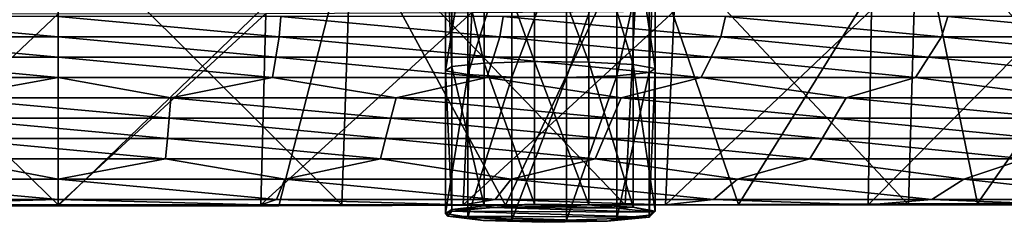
# Model space of a CAD drawing. Header units: millimetres. Extents: x -280 to 280, y 0 to 824.
# Tile 10 of 185: x -5 to 125, y 248 to 275. Entities that reach past the tile are written whole.
import ezdxf

# ---------------------------------------------------------------- set-up
doc = ezdxf.new("R2010")
doc.units = ezdxf.units.MM
doc.header["$LTSCALE"] = 101.851852
for name, color, linetype in [('116', 7, 'CONTINUOUS'), ('117', 7, 'CONTINUOUS'), ('142', 7, 'CONTINUOUS'), ('143', 7, 'CONTINUOUS'), ('48', 7, 'CONTINUOUS'), ('49', 7, 'CONTINUOUS'), ('58', 7, 'CONTINUOUS'), ('75', 7, 'CONTINUOUS'), ('78', 7, 'CONTINUOUS'), ('79', 7, 'CONTINUOUS'), ('94', 7, 'CONTINUOUS'), ('95', 7, 'CONTINUOUS')]:
    doc.layers.add(name, color=color, linetype=linetype)

msp = doc.modelspace()

# ---------------------------------------------------------------- linework, layer by layer
at = {"layer": '116', "linetype": 'Continuous'}
for points in [[(-29.11, 250.04, -444.21), (-38.78, 287.58, -448.34), (0, 287.26, -449.44), (-29.11, 250.04, -444.21)], [(0, 250.02, -444.2), (-29.11, 250.04, -444.21), (0, 287.26, -449.44), (0, 250.02, -444.2)]]:
    msp.add_3dface(points, dxfattribs=at)
at = {"layer": '117', "linetype": 'Continuous'}
for points in [[(121.41, 250.32, -444.2), (113.57, 288.44, -439.86), (148.3, 288.88, -433.19), (121.41, 250.32, -444.2)], [(153.86, 250.47, -444.16), (121.41, 250.32, -444.2), (148.3, 288.88, -433.19), (153.86, 250.47, -444.16)], [(29.12, 250.04, -444.21), (0, 250.02, -444.2), (38.78, 287.58, -448.34), (29.12, 250.04, -444.21)], [(0, 250.02, -444.2), (0, 287.26, -449.44), (38.78, 287.58, -448.34), (0, 250.02, -444.2)], [(59.07, 250.1, -444.21), (29.12, 250.04, -444.21), (38.78, 287.58, -448.34), (59.07, 250.1, -444.21)], [(59.07, 250.1, -444.21), (38.78, 287.58, -448.34), (76.86, 287.95, -445.06), (59.07, 250.1, -444.21)], [(89.82, 250.19, -444.21), (59.07, 250.1, -444.21), (76.86, 287.95, -445.06), (89.82, 250.19, -444.21)], [(89.82, 250.19, -444.21), (76.86, 287.95, -445.06), (113.57, 288.44, -439.86), (89.82, 250.19, -444.21)], [(121.41, 250.32, -444.2), (89.82, 250.19, -444.21), (113.57, 288.44, -439.86), (121.41, 250.32, -444.2)]]:
    msp.add_3dface(points, dxfattribs=at)
at = {"layer": '142', "linetype": 'Continuous'}
for points in [[(0, 250.16, -443.21), (-37.43, 250.16, -443.21), (0, 250.02, -444.2), (0, 250.16, -443.21)], [(0, 250.02, -444.2), (-37.43, 250.16, -443.21), (-29.11, 250.04, -444.21), (0, 250.02, -444.2)]]:
    msp.add_3dface(points, dxfattribs=at)
at = {"layer": '143', "linetype": 'Continuous'}
for points in [[(37.43, 250.16, -443.21), (0, 250.16, -443.21), (29.12, 250.04, -444.21), (37.43, 250.16, -443.21)], [(0, 250.16, -443.21), (0, 250.02, -444.2), (29.12, 250.04, -444.21), (0, 250.16, -443.21)], [(59.07, 250.1, -444.21), (37.43, 250.16, -443.21), (29.12, 250.04, -444.21), (59.07, 250.1, -444.21)], [(74.86, 250.16, -443.21), (37.43, 250.16, -443.21), (59.07, 250.1, -444.21), (74.86, 250.16, -443.21)], [(89.82, 250.19, -444.21), (74.86, 250.16, -443.21), (59.07, 250.1, -444.21), (89.82, 250.19, -444.21)], [(112.29, 250.16, -443.21), (74.86, 250.16, -443.21), (89.82, 250.19, -444.21), (112.29, 250.16, -443.21)], [(121.41, 250.32, -444.2), (112.29, 250.16, -443.21), (89.82, 250.19, -444.21), (121.41, 250.32, -444.2)], [(149.72, 250.16, -443.21), (112.29, 250.16, -443.21), (121.41, 250.32, -444.2), (149.72, 250.16, -443.21)], [(153.86, 250.47, -444.16), (149.72, 250.16, -443.21), (121.41, 250.32, -444.2), (153.86, 250.47, -444.16)]]:
    msp.add_3dface(points, dxfattribs=at)
at = {"layer": '48', "linetype": 'Continuous'}
for points in [[(0, 275.38, -447.09), (-26.74, 250.16, -443.21), (-27.41, 275.43, -446.62), (0, 275.38, -447.09)], [(0, 250.16, -443.21), (-26.74, 250.16, -443.21), (0, 275.38, -447.09), (0, 250.16, -443.21)]]:
    msp.add_3dface(points, dxfattribs=at)
at = {"layer": '49', "linetype": 'Continuous'}
for points in [[(80.21, 250.16, -443.21), (53.47, 250.16, -443.21), (81.34, 275.74, -442.97), (80.21, 250.16, -443.21)], [(81.34, 275.74, -442.97), (53.47, 250.16, -443.21), (54.6, 275.56, -445.22), (81.34, 275.74, -442.97)], [(106.95, 250.16, -443.21), (80.21, 250.16, -443.21), (107.41, 275.92, -439.97), (106.95, 250.16, -443.21)], [(107.41, 275.92, -439.97), (80.21, 250.16, -443.21), (81.34, 275.74, -442.97), (107.41, 275.92, -439.97)], [(133.68, 250.16, -443.21), (106.95, 250.16, -443.21), (132.63, 276.03, -436.39), (133.68, 250.16, -443.21)], [(132.63, 276.03, -436.39), (106.95, 250.16, -443.21), (107.41, 275.92, -439.97), (132.63, 276.03, -436.39)], [(26.74, 250.16, -443.21), (0, 250.16, -443.21), (27.42, 275.43, -446.62), (26.74, 250.16, -443.21)], [(0, 250.16, -443.21), (0, 275.38, -447.09), (27.42, 275.43, -446.62), (0, 250.16, -443.21)], [(53.47, 250.16, -443.21), (26.74, 250.16, -443.21), (54.6, 275.56, -445.22), (53.47, 250.16, -443.21)], [(54.6, 275.56, -445.22), (26.74, 250.16, -443.21), (27.42, 275.43, -446.62), (54.6, 275.56, -445.22)]]:
    msp.add_3dface(points, dxfattribs=at)
at = {"layer": '58', "linetype": 'Continuous'}
for points in [[(0, 275.04, -166.4), (-29.38, 275.04, -166.4), (0, 272.36, -196.29), (0, 275.04, -166.4)], [(0, 272.36, -196.29), (-29.38, 275.04, -166.4), (-29.16, 272.36, -196.29), (0, 272.36, -196.29)], [(29.38, 275.04, -166.4), (0, 275.04, -166.4), (29.16, 272.36, -196.29), (29.38, 275.04, -166.4)], [(29.16, 272.36, -196.29), (0, 275.04, -166.4), (0, 272.36, -196.29), (29.16, 272.36, -196.29)], [(58.33, 272.36, -196.29), (29.38, 275.04, -166.4), (29.16, 272.36, -196.29), (58.33, 272.36, -196.29)], [(58.75, 275.04, -166.4), (29.38, 275.04, -166.4), (58.33, 272.36, -196.29), (58.75, 275.04, -166.4)], [(87.49, 272.36, -196.29), (58.75, 275.04, -166.4), (58.33, 272.36, -196.29), (87.49, 272.36, -196.29)], [(88.12, 275.04, -166.4), (58.75, 275.04, -166.4), (87.49, 272.36, -196.29), (88.12, 275.04, -166.4)], [(116.66, 272.36, -196.29), (88.12, 275.04, -166.4), (87.49, 272.36, -196.29), (116.66, 272.36, -196.29)], [(117.5, 275.04, -166.4), (88.12, 275.04, -166.4), (116.66, 272.36, -196.29), (117.5, 275.04, -166.4)], [(145.82, 272.36, -196.29), (117.5, 275.04, -166.4), (116.66, 272.36, -196.29), (145.82, 272.36, -196.29)], [(146.88, 275.04, -166.4), (117.5, 275.04, -166.4), (145.82, 272.36, -196.29), (146.88, 275.04, -166.4)], [(0, 272.36, -196.29), (-29.16, 272.36, -196.29), (0, 269.67, -226.18), (0, 272.36, -196.29)], [(0, 269.67, -226.18), (-29.16, 272.36, -196.29), (-28.74, 269.67, -226.18), (0, 269.67, -226.18)], [(29.16, 272.36, -196.29), (0, 272.36, -196.29), (28.74, 269.67, -226.18), (29.16, 272.36, -196.29)], [(28.74, 269.67, -226.18), (0, 272.36, -196.29), (0, 269.67, -226.18), (28.74, 269.67, -226.18)], [(57.47, 269.67, -226.18), (29.16, 272.36, -196.29), (28.74, 269.67, -226.18), (57.47, 269.67, -226.18)], [(58.33, 272.36, -196.29), (29.16, 272.36, -196.29), (57.47, 269.67, -226.18), (58.33, 272.36, -196.29)], [(86.21, 269.67, -226.18), (58.33, 272.36, -196.29), (57.47, 269.67, -226.18), (86.21, 269.67, -226.18)], [(87.49, 272.36, -196.29), (58.33, 272.36, -196.29), (86.21, 269.67, -226.18), (87.49, 272.36, -196.29)], [(114.94, 269.67, -226.18), (87.49, 272.36, -196.29), (86.21, 269.67, -226.18), (114.94, 269.67, -226.18)], [(116.66, 272.36, -196.29), (87.49, 272.36, -196.29), (114.94, 269.67, -226.18), (116.66, 272.36, -196.29)], [(143.68, 269.67, -226.18), (116.66, 272.36, -196.29), (114.94, 269.67, -226.18), (143.68, 269.67, -226.18)], [(145.82, 272.36, -196.29), (116.66, 272.36, -196.29), (143.68, 269.67, -226.18), (145.82, 272.36, -196.29)], [(0, 269.67, -226.18), (-28.74, 269.67, -226.18), (0, 266.98, -256.08), (0, 269.67, -226.18)], [(0, 266.98, -256.08), (-28.74, 269.67, -226.18), (-28.31, 266.98, -256.08), (0, 266.98, -256.08)], [(28.74, 269.67, -226.18), (0, 269.67, -226.18), (28.31, 266.98, -256.08), (28.74, 269.67, -226.18)], [(28.31, 266.98, -256.08), (0, 269.67, -226.18), (0, 266.98, -256.08), (28.31, 266.98, -256.08)], [(56.61, 266.98, -256.08), (28.74, 269.67, -226.18), (28.31, 266.98, -256.08), (56.61, 266.98, -256.08)], [(57.47, 269.67, -226.18), (28.74, 269.67, -226.18), (56.61, 266.98, -256.08), (57.47, 269.67, -226.18)], [(84.92, 266.98, -256.08), (57.47, 269.67, -226.18), (56.61, 266.98, -256.08), (84.92, 266.98, -256.08)], [(86.21, 269.67, -226.18), (57.47, 269.67, -226.18), (84.92, 266.98, -256.08), (86.21, 269.67, -226.18)], [(113.23, 266.98, -256.08), (86.21, 269.67, -226.18), (84.92, 266.98, -256.08), (113.23, 266.98, -256.08)], [(114.94, 269.67, -226.18), (86.21, 269.67, -226.18), (113.23, 266.98, -256.08), (114.94, 269.67, -226.18)], [(141.54, 266.98, -256.08), (114.94, 269.67, -226.18), (113.23, 266.98, -256.08), (141.54, 266.98, -256.08)], [(143.68, 269.67, -226.18), (114.94, 269.67, -226.18), (141.54, 266.98, -256.08), (143.68, 269.67, -226.18)], [(0, 266.98, -256.08), (-28.31, 266.98, -256.08), (-14.86, 264.29, -286.02), (0, 266.98, -256.08)], [(14.87, 264.29, -286.02), (0, 266.98, -256.08), (-14.86, 264.29, -286.02), (14.87, 264.29, -286.02)], [(28.31, 266.98, -256.08), (0, 266.98, -256.08), (14.87, 264.29, -286.02), (28.31, 266.98, -256.08)], [(44.61, 264.29, -286.01), (28.31, 266.98, -256.08), (14.87, 264.29, -286.02), (44.61, 264.29, -286.01)], [(56.61, 266.98, -256.08), (28.31, 266.98, -256.08), (44.61, 264.29, -286.01), (56.61, 266.98, -256.08)], [(74.35, 264.29, -286), (56.61, 266.98, -256.08), (44.61, 264.29, -286.01), (74.35, 264.29, -286)], [(84.92, 266.98, -256.08), (56.61, 266.98, -256.08), (74.35, 264.29, -286), (84.92, 266.98, -256.08)], [(104.08, 264.29, -286), (84.92, 266.98, -256.08), (74.35, 264.29, -286), (104.08, 264.29, -286)], [(113.23, 266.98, -256.08), (84.92, 266.98, -256.08), (104.08, 264.29, -286), (113.23, 266.98, -256.08)], [(133.82, 264.29, -285.99), (113.23, 266.98, -256.08), (104.08, 264.29, -286), (133.82, 264.29, -285.99)], [(141.54, 266.98, -256.08), (113.23, 266.98, -256.08), (133.82, 264.29, -285.99), (141.54, 266.98, -256.08)], [(14.87, 264.29, -286.02), (-14.86, 264.29, -286.02), (14.64, 261.61, -315.87), (14.87, 264.29, -286.02)], [(14.64, 261.61, -315.87), (-14.86, 264.29, -286.02), (-14.64, 261.61, -315.87), (14.64, 261.61, -315.87)], [(43.92, 261.61, -315.87), (14.87, 264.29, -286.02), (14.64, 261.61, -315.87), (43.92, 261.61, -315.87)], [(44.61, 264.29, -286.01), (14.87, 264.29, -286.02), (43.92, 261.61, -315.87), (44.61, 264.29, -286.01)], [(73.2, 261.61, -315.87), (44.61, 264.29, -286.01), (43.92, 261.61, -315.87), (73.2, 261.61, -315.87)], [(74.35, 264.29, -286), (44.61, 264.29, -286.01), (73.2, 261.61, -315.87), (74.35, 264.29, -286)], [(102.48, 261.61, -315.87), (74.35, 264.29, -286), (73.2, 261.61, -315.87), (102.48, 261.61, -315.87)], [(104.08, 264.29, -286), (74.35, 264.29, -286), (102.48, 261.61, -315.87), (104.08, 264.29, -286)], [(131.76, 261.61, -315.87), (104.08, 264.29, -286), (102.48, 261.61, -315.87), (131.76, 261.61, -315.87)], [(133.82, 264.29, -285.99), (104.08, 264.29, -286), (131.76, 261.61, -315.87), (133.82, 264.29, -285.99)], [(14.64, 261.61, -315.87), (-14.64, 261.61, -315.87), (14.41, 258.92, -345.76), (14.64, 261.61, -315.87)], [(14.41, 258.92, -345.76), (-14.64, 261.61, -315.87), (-14.41, 258.92, -345.76), (14.41, 258.92, -345.76)], [(43.23, 258.92, -345.76), (14.64, 261.61, -315.87), (14.41, 258.92, -345.76), (43.23, 258.92, -345.76)], [(43.92, 261.61, -315.87), (14.64, 261.61, -315.87), (43.23, 258.92, -345.76), (43.92, 261.61, -315.87)], [(72.06, 258.92, -345.76), (43.92, 261.61, -315.87), (43.23, 258.92, -345.76), (72.06, 258.92, -345.76)], [(73.2, 261.61, -315.87), (43.92, 261.61, -315.87), (72.06, 258.92, -345.76), (73.2, 261.61, -315.87)], [(100.88, 258.92, -345.76), (73.2, 261.61, -315.87), (72.06, 258.92, -345.76), (100.88, 258.92, -345.76)], [(102.48, 261.61, -315.87), (73.2, 261.61, -315.87), (100.88, 258.92, -345.76), (102.48, 261.61, -315.87)], [(129.7, 258.92, -345.76), (102.48, 261.61, -315.87), (100.88, 258.92, -345.76), (129.7, 258.92, -345.76)], [(131.76, 261.61, -315.87), (102.48, 261.61, -315.87), (129.7, 258.92, -345.76), (131.76, 261.61, -315.87)], [(14.41, 258.92, -345.76), (-14.41, 258.92, -345.76), (14.18, 256.23, -375.65), (14.41, 258.92, -345.76)], [(14.18, 256.23, -375.65), (-14.41, 258.92, -345.76), (-14.18, 256.23, -375.65), (14.18, 256.23, -375.65)], [(42.55, 256.23, -375.65), (14.41, 258.92, -345.76), (14.18, 256.23, -375.65), (42.55, 256.23, -375.65)], [(43.23, 258.92, -345.76), (14.41, 258.92, -345.76), (42.55, 256.23, -375.65), (43.23, 258.92, -345.76)], [(70.92, 256.23, -375.65), (43.23, 258.92, -345.76), (42.55, 256.23, -375.65), (70.92, 256.23, -375.65)], [(72.06, 258.92, -345.76), (43.23, 258.92, -345.76), (70.92, 256.23, -375.65), (72.06, 258.92, -345.76)], [(99.28, 256.23, -375.65), (72.06, 258.92, -345.76), (70.92, 256.23, -375.65), (99.28, 256.23, -375.65)], [(100.88, 258.92, -345.76), (72.06, 258.92, -345.76), (99.28, 256.23, -375.65), (100.88, 258.92, -345.76)], [(127.65, 256.23, -375.65), (100.88, 258.92, -345.76), (99.28, 256.23, -375.65), (127.65, 256.23, -375.65)], [(129.7, 258.92, -345.76), (100.88, 258.92, -345.76), (127.65, 256.23, -375.65), (129.7, 258.92, -345.76)], [(0, 253.55, -405.55), (-14.18, 256.23, -375.65), (-29.9, 253.55, -405.55), (0, 253.55, -405.55)], [(14.18, 256.23, -375.65), (-14.18, 256.23, -375.65), (0, 253.55, -405.55), (14.18, 256.23, -375.65)], [(29.9, 253.55, -405.55), (14.18, 256.23, -375.65), (0, 253.55, -405.55), (29.9, 253.55, -405.55)], [(42.55, 256.23, -375.65), (14.18, 256.23, -375.65), (29.9, 253.55, -405.55), (42.55, 256.23, -375.65)], [(59.81, 253.55, -405.55), (42.55, 256.23, -375.65), (29.9, 253.55, -405.55), (59.81, 253.55, -405.55)], [(70.92, 256.23, -375.65), (42.55, 256.23, -375.65), (59.81, 253.55, -405.55), (70.92, 256.23, -375.65)], [(89.71, 253.55, -405.55), (70.92, 256.23, -375.65), (59.81, 253.55, -405.55), (89.71, 253.55, -405.55)], [(99.28, 256.23, -375.65), (70.92, 256.23, -375.65), (89.71, 253.55, -405.55), (99.28, 256.23, -375.65)], [(119.61, 253.55, -405.55), (99.28, 256.23, -375.65), (89.71, 253.55, -405.55), (119.61, 253.55, -405.55)], [(127.65, 256.23, -375.65), (99.28, 256.23, -375.65), (119.61, 253.55, -405.55), (127.65, 256.23, -375.65)], [(149.51, 253.55, -405.55), (127.65, 256.23, -375.65), (119.61, 253.55, -405.55), (149.51, 253.55, -405.55)], [(0, 253.55, -405.55), (-29.9, 253.55, -405.55), (0, 250.86, -435.44), (0, 253.55, -405.55)], [(0, 250.86, -435.44), (-29.9, 253.55, -405.55), (-28.84, 250.86, -435.44), (0, 250.86, -435.44)], [(29.9, 253.55, -405.55), (0, 253.55, -405.55), (28.84, 250.86, -435.44), (29.9, 253.55, -405.55)], [(28.84, 250.86, -435.44), (0, 253.55, -405.55), (0, 250.86, -435.44), (28.84, 250.86, -435.44)], [(57.68, 250.86, -435.44), (29.9, 253.55, -405.55), (28.84, 250.86, -435.44), (57.68, 250.86, -435.44)], [(59.81, 253.55, -405.55), (29.9, 253.55, -405.55), (57.68, 250.86, -435.44), (59.81, 253.55, -405.55)], [(86.52, 250.86, -435.44), (59.81, 253.55, -405.55), (57.68, 250.86, -435.44), (86.52, 250.86, -435.44)], [(89.71, 253.55, -405.55), (59.81, 253.55, -405.55), (86.52, 250.86, -435.44), (89.71, 253.55, -405.55)], [(115.36, 250.86, -435.44), (89.71, 253.55, -405.55), (86.52, 250.86, -435.44), (115.36, 250.86, -435.44)], [(119.61, 253.55, -405.55), (89.71, 253.55, -405.55), (115.36, 250.86, -435.44), (119.61, 253.55, -405.55)], [(144.2, 250.86, -435.44), (119.61, 253.55, -405.55), (115.36, 250.86, -435.44), (144.2, 250.86, -435.44)], [(149.51, 253.55, -405.55), (119.61, 253.55, -405.55), (144.2, 250.86, -435.44), (149.51, 253.55, -405.55)], [(0, 250.86, -435.44), (-28.84, 250.86, -435.44), (-26.74, 250.16, -443.21), (0, 250.86, -435.44)], [(0, 250.16, -443.21), (0, 250.86, -435.44), (-26.74, 250.16, -443.21), (0, 250.16, -443.21)], [(28.84, 250.86, -435.44), (0, 250.86, -435.44), (26.74, 250.16, -443.21), (28.84, 250.86, -435.44)], [(26.74, 250.16, -443.21), (0, 250.86, -435.44), (0, 250.16, -443.21), (26.74, 250.16, -443.21)], [(53.47, 250.16, -443.21), (28.84, 250.86, -435.44), (26.74, 250.16, -443.21), (53.47, 250.16, -443.21)], [(57.68, 250.86, -435.44), (28.84, 250.86, -435.44), (53.47, 250.16, -443.21), (57.68, 250.86, -435.44)], [(80.21, 250.16, -443.21), (57.68, 250.86, -435.44), (53.47, 250.16, -443.21), (80.21, 250.16, -443.21)], [(86.52, 250.86, -435.44), (57.68, 250.86, -435.44), (80.21, 250.16, -443.21), (86.52, 250.86, -435.44)], [(106.95, 250.16, -443.21), (86.52, 250.86, -435.44), (80.21, 250.16, -443.21), (106.95, 250.16, -443.21)], [(115.36, 250.86, -435.44), (86.52, 250.86, -435.44), (106.95, 250.16, -443.21), (115.36, 250.86, -435.44)], [(133.68, 250.16, -443.21), (115.36, 250.86, -435.44), (106.95, 250.16, -443.21), (133.68, 250.16, -443.21)], [(144.2, 250.86, -435.44), (115.36, 250.86, -435.44), (133.68, 250.16, -443.21), (144.2, 250.86, -435.44)]]:
    msp.add_3dface(points, dxfattribs=at)
at = {"layer": '75', "linetype": 'Continuous'}
for points in [[(57.44, 249.82, -445.25), (51.96, 249.31, -451.92), (78.54, 249.19, -453.46), (57.44, 249.82, -445.25)], [(65.81, 249.98, -443.06), (57.44, 249.82, -445.25), (73.87, 249.74, -446.2), (65.81, 249.98, -443.06)], [(73.87, 249.74, -446.2), (57.44, 249.82, -445.25), (78.54, 249.19, -453.46), (73.87, 249.74, -446.2)], [(51.46, 248.65, -460.54), (78.04, 248.53, -462.08), (51.96, 249.31, -451.92), (51.46, 248.65, -460.54)], [(72.56, 248.03, -468.75), (78.04, 248.53, -462.08), (51.46, 248.65, -460.54), (72.56, 248.03, -468.75)], [(56.13, 248.1, -467.8), (72.56, 248.03, -468.75), (51.46, 248.65, -460.54), (56.13, 248.1, -467.8)], [(51.96, 249.31, -451.92), (78.04, 248.53, -462.08), (78.54, 249.19, -453.46), (51.96, 249.31, -451.92)], [(64.19, 247.86, -470.94), (72.56, 248.03, -468.75), (56.13, 248.1, -467.8), (64.19, 247.86, -470.94)]]:
    msp.add_3dface(points, dxfattribs=at)
at = {"layer": '78', "linetype": 'Continuous'}
for points in [[(56.25, 287.69, -448.99), (51.96, 287.25, -454.81), (56.25, 268.85, -447.56), (56.25, 287.69, -448.99)], [(62.89, 287.91, -446.09), (56.25, 287.69, -448.99), (62.89, 269.08, -444.66), (62.89, 287.91, -446.09)], [(62.89, 269.08, -444.66), (56.25, 287.69, -448.99), (56.25, 268.85, -447.56), (62.89, 269.08, -444.66)], [(70.09, 287.85, -446.89), (62.89, 287.91, -446.09), (70.09, 269.02, -445.45), (70.09, 287.85, -446.89)], [(70.09, 269.02, -445.45), (62.89, 287.91, -446.09), (62.89, 269.08, -444.66), (70.09, 269.02, -445.45)], [(75.93, 287.53, -451.17), (70.09, 287.85, -446.89), (75.93, 268.69, -449.73), (75.93, 287.53, -451.17)], [(75.93, 268.69, -449.73), (70.09, 287.85, -446.89), (70.09, 269.02, -445.45), (75.93, 268.69, -449.73)], [(78.84, 287.02, -457.79), (75.93, 287.53, -451.17), (78.84, 268.18, -456.35), (78.84, 287.02, -457.79)], [(78.84, 268.18, -456.35), (75.93, 287.53, -451.17), (75.93, 268.69, -449.73), (78.84, 268.18, -456.35)], [(56.25, 268.85, -447.56), (51.96, 287.25, -454.81), (51.96, 268.41, -453.38), (56.25, 268.85, -447.56)], [(78.04, 286.47, -464.97), (78.84, 287.02, -457.79), (78.04, 267.64, -463.53), (78.04, 286.47, -464.97)], [(78.04, 267.64, -463.53), (78.84, 287.02, -457.79), (78.84, 268.18, -456.35), (78.04, 267.64, -463.53)], [(56.25, 268.85, -447.56), (51.96, 268.41, -453.38), (56.25, 250.02, -446.12), (56.25, 268.85, -447.56)], [(56.25, 250.02, -446.12), (51.96, 268.41, -453.38), (51.96, 249.57, -451.94), (56.25, 250.02, -446.12)], [(62.89, 269.08, -444.66), (56.25, 268.85, -447.56), (62.89, 250.24, -443.22), (62.89, 269.08, -444.66)], [(62.89, 250.24, -443.22), (56.25, 268.85, -447.56), (56.25, 250.02, -446.12), (62.89, 250.24, -443.22)], [(70.09, 269.02, -445.45), (62.89, 269.08, -444.66), (70.09, 250.18, -444.02), (70.09, 269.02, -445.45)], [(70.09, 250.18, -444.02), (62.89, 269.08, -444.66), (62.89, 250.24, -443.22), (70.09, 250.18, -444.02)], [(75.93, 268.69, -449.73), (70.09, 269.02, -445.45), (75.93, 249.85, -448.3), (75.93, 268.69, -449.73)], [(75.93, 249.85, -448.3), (70.09, 269.02, -445.45), (70.09, 250.18, -444.02), (75.93, 249.85, -448.3)], [(78.84, 268.18, -456.35), (75.93, 268.69, -449.73), (78.84, 249.35, -454.92), (78.84, 268.18, -456.35)], [(78.84, 249.35, -454.92), (75.93, 268.69, -449.73), (75.93, 249.85, -448.3), (78.84, 249.35, -454.92)], [(78.04, 267.64, -463.53), (78.84, 268.18, -456.35), (78.04, 248.8, -462.1), (78.04, 267.64, -463.53)], [(78.04, 248.8, -462.1), (78.84, 268.18, -456.35), (78.84, 249.35, -454.92), (78.04, 248.8, -462.1)], [(57.44, 249.82, -445.25), (56.25, 250.02, -446.12), (51.96, 249.57, -451.94), (57.44, 249.82, -445.25)], [(51.96, 249.31, -451.92), (57.44, 249.82, -445.25), (51.96, 249.57, -451.94), (51.96, 249.31, -451.92)], [(57.44, 249.82, -445.25), (62.89, 250.24, -443.22), (56.25, 250.02, -446.12), (57.44, 249.82, -445.25)], [(57.44, 249.82, -445.25), (65.81, 249.98, -443.06), (62.89, 250.24, -443.22), (57.44, 249.82, -445.25)], [(65.81, 249.98, -443.06), (70.09, 250.18, -444.02), (62.89, 250.24, -443.22), (65.81, 249.98, -443.06)], [(65.81, 249.98, -443.06), (73.87, 249.74, -446.2), (70.09, 250.18, -444.02), (65.81, 249.98, -443.06)], [(73.87, 249.74, -446.2), (75.93, 249.85, -448.3), (70.09, 250.18, -444.02), (73.87, 249.74, -446.2)], [(73.87, 249.74, -446.2), (78.54, 249.19, -453.46), (75.93, 249.85, -448.3), (73.87, 249.74, -446.2)], [(78.54, 249.19, -453.46), (78.84, 249.35, -454.92), (75.93, 249.85, -448.3), (78.54, 249.19, -453.46)], [(78.54, 249.19, -453.46), (78.04, 248.53, -462.08), (78.84, 249.35, -454.92), (78.54, 249.19, -453.46)], [(78.04, 248.53, -462.08), (78.04, 248.8, -462.1), (78.84, 249.35, -454.92), (78.04, 248.53, -462.08)]]:
    msp.add_3dface(points, dxfattribs=at)
at = {"layer": '79', "linetype": 'Continuous'}
for points in [[(51.96, 268.41, -453.38), (51.96, 287.25, -454.81), (51.16, 286.7, -462), (51.96, 268.41, -453.38)], [(51.96, 268.41, -453.38), (51.16, 286.7, -462), (51.16, 267.86, -460.56), (51.96, 268.41, -453.38)], [(51.16, 286.7, -462), (54.07, 286.2, -468.61), (51.16, 267.86, -460.56), (51.16, 286.7, -462)], [(51.16, 267.86, -460.56), (54.07, 286.2, -468.61), (54.07, 267.36, -467.18), (51.16, 267.86, -460.56)], [(54.07, 286.2, -468.61), (59.91, 285.87, -472.9), (54.07, 267.36, -467.18), (54.07, 286.2, -468.61)], [(78.04, 286.47, -464.97), (78.04, 267.64, -463.53), (73.75, 267.19, -469.36), (78.04, 286.47, -464.97)], [(73.75, 286.03, -470.79), (78.04, 286.47, -464.97), (73.75, 267.19, -469.36), (73.75, 286.03, -470.79)], [(54.07, 267.36, -467.18), (59.91, 285.87, -472.9), (59.91, 267.03, -471.46), (54.07, 267.36, -467.18)], [(59.91, 285.87, -472.9), (67.11, 285.81, -473.69), (59.91, 267.03, -471.46), (59.91, 285.87, -472.9)], [(59.91, 267.03, -471.46), (67.11, 285.81, -473.69), (67.11, 266.97, -472.26), (59.91, 267.03, -471.46)], [(67.11, 285.81, -473.69), (73.75, 286.03, -470.79), (67.11, 266.97, -472.26), (67.11, 285.81, -473.69)], [(67.11, 266.97, -472.26), (73.75, 286.03, -470.79), (73.75, 267.19, -469.36), (67.11, 266.97, -472.26)], [(51.96, 249.57, -451.94), (51.96, 268.41, -453.38), (51.16, 267.86, -460.56), (51.96, 249.57, -451.94)], [(51.96, 249.57, -451.94), (51.16, 267.86, -460.56), (51.16, 249.03, -459.12), (51.96, 249.57, -451.94)], [(51.16, 267.86, -460.56), (54.07, 267.36, -467.18), (51.16, 249.03, -459.12), (51.16, 267.86, -460.56)], [(51.16, 249.03, -459.12), (54.07, 267.36, -467.18), (54.07, 248.52, -465.74), (51.16, 249.03, -459.12)], [(54.07, 267.36, -467.18), (59.91, 267.03, -471.46), (54.07, 248.52, -465.74), (54.07, 267.36, -467.18)], [(54.07, 248.52, -465.74), (59.91, 267.03, -471.46), (59.91, 248.2, -470.02), (54.07, 248.52, -465.74)], [(59.91, 267.03, -471.46), (67.11, 266.97, -472.26), (59.91, 248.2, -470.02), (59.91, 267.03, -471.46)], [(59.91, 248.2, -470.02), (67.11, 266.97, -472.26), (67.11, 248.14, -470.82), (59.91, 248.2, -470.02)], [(67.11, 266.97, -472.26), (73.75, 267.19, -469.36), (67.11, 248.14, -470.82), (67.11, 266.97, -472.26)], [(67.11, 248.14, -470.82), (73.75, 267.19, -469.36), (73.75, 248.36, -467.92), (67.11, 248.14, -470.82)], [(78.04, 267.64, -463.53), (78.04, 248.8, -462.1), (73.75, 248.36, -467.92), (78.04, 267.64, -463.53)], [(73.75, 267.19, -469.36), (78.04, 267.64, -463.53), (73.75, 248.36, -467.92), (73.75, 267.19, -469.36)], [(51.96, 249.31, -451.92), (51.96, 249.57, -451.94), (51.16, 249.03, -459.12), (51.96, 249.31, -451.92)], [(51.46, 248.65, -460.54), (51.96, 249.31, -451.92), (51.16, 249.03, -459.12), (51.46, 248.65, -460.54)], [(51.46, 248.65, -460.54), (51.16, 249.03, -459.12), (54.07, 248.52, -465.74), (51.46, 248.65, -460.54)], [(56.13, 248.1, -467.8), (51.46, 248.65, -460.54), (54.07, 248.52, -465.74), (56.13, 248.1, -467.8)], [(56.13, 248.1, -467.8), (54.07, 248.52, -465.74), (59.91, 248.2, -470.02), (56.13, 248.1, -467.8)], [(78.04, 248.53, -462.08), (72.56, 248.03, -468.75), (78.04, 248.8, -462.1), (78.04, 248.53, -462.08)], [(78.04, 248.8, -462.1), (72.56, 248.03, -468.75), (73.75, 248.36, -467.92), (78.04, 248.8, -462.1)], [(64.19, 247.86, -470.94), (56.13, 248.1, -467.8), (59.91, 248.2, -470.02), (64.19, 247.86, -470.94)], [(64.19, 247.86, -470.94), (59.91, 248.2, -470.02), (67.11, 248.14, -470.82), (64.19, 247.86, -470.94)], [(72.56, 248.03, -468.75), (64.19, 247.86, -470.94), (67.11, 248.14, -470.82), (72.56, 248.03, -468.75)], [(72.56, 248.03, -468.75), (67.11, 248.14, -470.82), (73.75, 248.36, -467.92), (72.56, 248.03, -468.75)]]:
    msp.add_3dface(points, dxfattribs=at)
at = {"layer": '94', "linetype": 'Continuous'}
for points in [[(0, 287.49, -448.46), (-38.73, 287.78, -447.36), (0, 250.16, -443.21), (0, 287.49, -448.46)], [(0, 250.16, -443.21), (-38.73, 287.78, -447.36), (-37.43, 250.16, -443.21), (0, 250.16, -443.21)]]:
    msp.add_3dface(points, dxfattribs=at)
at = {"layer": '95', "linetype": 'Continuous'}
for points in [[(148.09, 288.72, -432.22), (113.4, 288.43, -438.87), (149.72, 250.16, -443.21), (148.09, 288.72, -432.22)], [(38.73, 287.78, -447.36), (0, 287.49, -448.46), (37.43, 250.16, -443.21), (38.73, 287.78, -447.36)], [(0, 287.49, -448.46), (0, 250.16, -443.21), (37.43, 250.16, -443.21), (0, 287.49, -448.46)], [(74.86, 250.16, -443.21), (38.73, 287.78, -447.36), (37.43, 250.16, -443.21), (74.86, 250.16, -443.21)], [(76.75, 288.07, -444.07), (38.73, 287.78, -447.36), (74.86, 250.16, -443.21), (76.75, 288.07, -444.07)], [(112.29, 250.16, -443.21), (76.75, 288.07, -444.07), (74.86, 250.16, -443.21), (112.29, 250.16, -443.21)], [(113.4, 288.43, -438.87), (76.75, 288.07, -444.07), (112.29, 250.16, -443.21), (113.4, 288.43, -438.87)], [(149.72, 250.16, -443.21), (113.4, 288.43, -438.87), (112.29, 250.16, -443.21), (149.72, 250.16, -443.21)]]:
    msp.add_3dface(points, dxfattribs=at)

doc.saveas('drawing.dxf')
